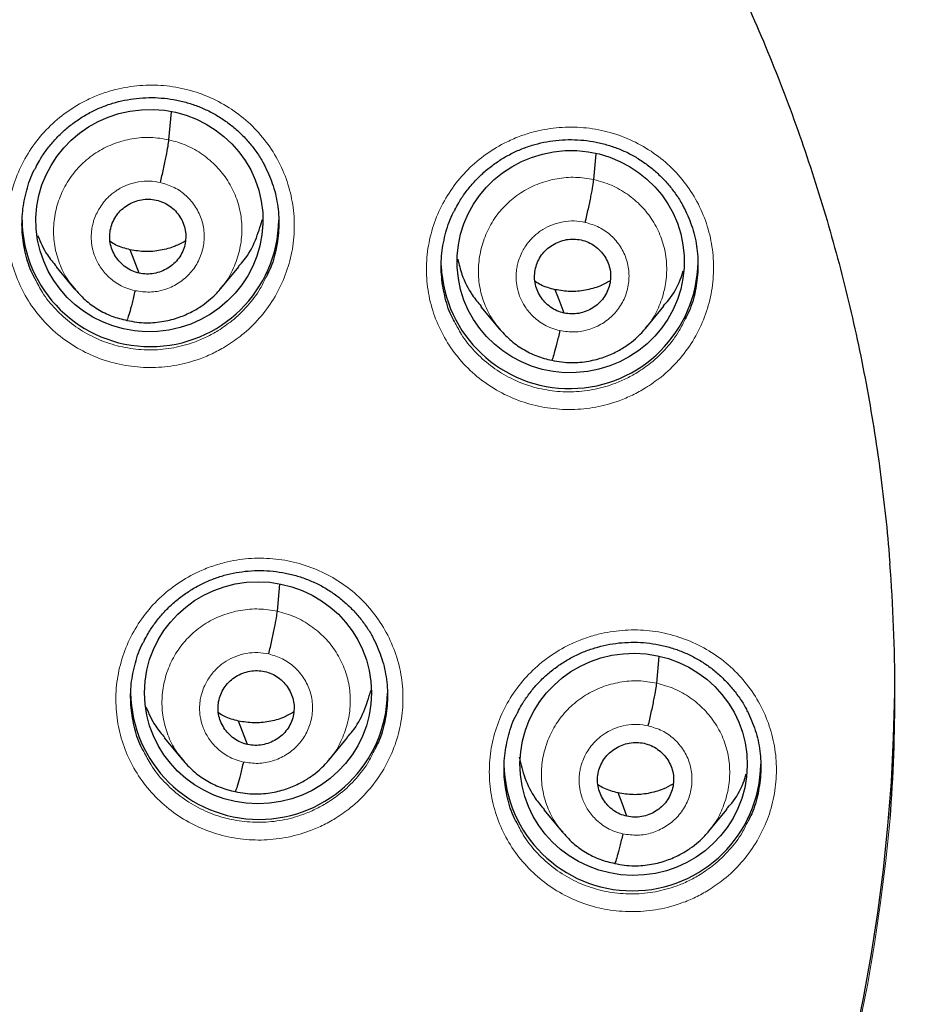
# Model space of a CAD drawing. Header units: millimetres. Extents: x 8 to 2427, y 12 to 2587.
# Tile 132 of 153: x 1107 to 1119, y 1839 to 1852. Entities that reach past the tile are written whole.
import ezdxf

# ---------------------------------------------------------------- set-up
doc = ezdxf.new("R2010")
doc.units = ezdxf.units.MM

msp = doc.modelspace()

# ---------------------------------------------------------------- linework, layer by layer
at = {"color": 7, "linetype": 'Continuous', "lineweight": 30}
for p, q in [((1108.737, 1850.356), (1108.77, 1850.724)), ((1114.361, 1849.828), (1114.392, 1850.17)), ((1107.243, 1848.675), (1107.489, 1848.379)), ((1109.42, 1848.383), (1109.666, 1848.679)), ((1109.424, 1848.395), (1109.416, 1848.386)), ((1112.866, 1848.146), (1113.113, 1847.85)), ((1115.044, 1847.857), (1115.29, 1848.153)), ((1115.048, 1847.869), (1115.04, 1847.86)), ((1110.172, 1844.113), (1110.204, 1844.473)), ((1115.195, 1843.162), (1115.227, 1843.517)), ((1108.676, 1842.437), (1108.922, 1842.141)), ((1110.856, 1842.145), (1111.101, 1842.442)), ((1110.86, 1842.158), (1110.852, 1842.149)), ((1113.698, 1841.485), (1113.945, 1841.189)), ((1115.879, 1841.196), (1116.125, 1841.493)), ((1115.882, 1841.208), (1115.875, 1841.2))]:
    msp.add_line(p, q, dxfattribs=at)
at = {"color": 7, "linetype": 'Continuous', "lineweight": 30, "flags": 128}
for points in [[(1108.343, 1848.589), (1108.277, 1848.763), (1108.226, 1848.899)], [(1113.967, 1848.061), (1113.901, 1848.235), (1113.85, 1848.371)], [(1109.777, 1842.35), (1109.712, 1842.524), (1109.66, 1842.66)], [(1114.8, 1841.399), (1114.735, 1841.573), (1114.683, 1841.709)]]:
    msp.add_lwpolyline(points, dxfattribs=at)
at = {"color": 252, "linetype": 'Continuous', "lineweight": 0}
for centre, radius, start, end in [((1095.245, 1842.664), 25.455, 359.5944, 180.1892), ((1095.246, 1843.412), 23.128, 185.0273, 354.9311)]:
    msp.add_arc(centre, radius, start, end, dxfattribs=at)
at = {"color": 7, "linetype": 'Continuous', "lineweight": 30}
for centre, radius, start, end in [((1108.492, 1849.317), 1.7, 180.8345, 359.1655), ((1114.04, 1848.763), 1.701, 182.5265, 359.1495), ((1096.086, 1843.033), 22.261, 355.7114, 4.4189), ((1109.93, 1843.059), 1.7, 180.8339, 359.0259), ((1095.246, 1843.375), 23.103, 180.848, 359.152), ((1114.872, 1842.113), 1.7, 180.835, 359.165)]:
    msp.add_arc(centre, radius, start, end, dxfattribs=at)
for centre, major_axis, ratio in [((1108.479, 1849.286), (1.499, 0.108), 0.979023), ((1114.055, 1848.742), (1.502, 0.075), 0.978362), ((1109.916, 1843.035), (1.503, -0.001), 0.977818), ((1114.888, 1842.087), (1.504, -0.014), 0.977835)]:
    msp.add_ellipse(centre, major_axis=major_axis, ratio=ratio, dxfattribs=at)
at = {"color": 252, "linetype": 'Continuous', "lineweight": 0}
for points, knots in [([(1095.404, 1891.756), (1096.796, 1891.721), (1099.58, 1891.651), (1103.722, 1891.088), (1107.8, 1890.193), (1111.781, 1888.94), (1115.633, 1887.349), (1119.327, 1885.43), (1122.833, 1883.198), (1126.125, 1880.67), (1129.177, 1877.866), (1131.964, 1874.808), (1134.464, 1871.521), (1136.659, 1868.03), (1138.531, 1864.361), (1140.065, 1860.545), (1141.249, 1856.61), (1142.077, 1852.588), (1142.527, 1848.511), (1142.644, 1844.804), (1142.448, 1842.476), (1142.367, 1841.509)], [0, 0, 0, 0, 0.053449, 0.106897, 0.160346, 0.213794, 0.267243, 0.320692, 0.37414, 0.427589, 0.481038, 0.534486, 0.587935, 0.641383, 0.694832, 0.748281, 0.801729, 0.855178, 0.908626, 0.962075, 1, 1, 1, 1]), ([(1109.5, 1847.627), (1109.569, 1847.673), (1109.727, 1847.779), (1109.939, 1847.987), (1110.129, 1848.242), (1110.271, 1848.527), (1110.365, 1848.83), (1110.404, 1849.144), (1110.39, 1849.46), (1110.321, 1849.769), (1110.201, 1850.062), (1110.032, 1850.331), (1109.821, 1850.568), (1109.571, 1850.766), (1109.291, 1850.921), (1108.988, 1851.026), (1108.671, 1851.081), (1108.35, 1851.082), (1108.072, 1851.037), (1107.842, 1850.966), (1107.62, 1850.873), (1107.379, 1850.729), (1107.135, 1850.522), (1106.93, 1850.278), (1106.768, 1850.003), (1106.656, 1849.706), (1106.596, 1849.395), (1106.591, 1849.079), (1106.639, 1848.766), (1106.74, 1848.466), (1106.89, 1848.187), (1107.087, 1847.937), (1107.323, 1847.723), (1107.593, 1847.552), (1107.888, 1847.427), (1108.201, 1847.354), (1108.521, 1847.332), (1108.842, 1847.365), (1109.112, 1847.438), (1109.331, 1847.53), (1109.444, 1847.595), (1109.5, 1847.627)], [0, 0, 0, 0, 0.020951, 0.047806, 0.074662, 0.101514, 0.128366, 0.155213, 0.182059, 0.208899, 0.235739, 0.262574, 0.28941, 0.316246, 0.343081, 0.369922, 0.396762, 0.423608, 0.450455, 0.467227, 0.484, 0.510854, 0.537707, 0.564561, 0.591415, 0.618266, 0.645116, 0.671961, 0.698805, 0.725643, 0.752481, 0.779316, 0.806151, 0.832988, 0.859825, 0.886667, 0.913509, 0.940358, 0.967206, 0.983603, 1, 1, 1, 1]), ([(1115.046, 1847.07), (1115.115, 1847.116), (1115.274, 1847.222), (1115.487, 1847.431), (1115.678, 1847.686), (1115.821, 1847.971), (1115.914, 1848.274), (1115.954, 1848.588), (1115.94, 1848.904), (1115.872, 1849.213), (1115.753, 1849.506), (1115.585, 1849.774), (1115.373, 1850.012), (1115.124, 1850.21), (1114.844, 1850.364), (1114.542, 1850.47), (1114.225, 1850.525), (1113.903, 1850.525), (1113.625, 1850.48), (1113.395, 1850.41), (1113.174, 1850.316), (1112.932, 1850.172), (1112.687, 1849.966), (1112.482, 1849.721), (1112.32, 1849.447), (1112.208, 1849.149), (1112.147, 1848.838), (1112.141, 1848.522), (1112.188, 1848.209), (1112.289, 1847.91), (1112.439, 1847.631), (1112.635, 1847.381), (1112.871, 1847.167), (1113.14, 1846.996), (1113.435, 1846.871), (1113.748, 1846.798), (1114.068, 1846.776), (1114.389, 1846.809), (1114.658, 1846.882), (1114.877, 1846.973), (1114.989, 1847.037), (1115.046, 1847.07)], [0, 0, 0, 0, 0.0211662, 0.0480281, 0.07489, 0.1017437, 0.1285974, 0.1554391, 0.1822809, 0.2091122, 0.2359436, 0.2627707, 0.2895978, 0.3164287, 0.3432595, 0.3701004, 0.3969413, 0.4237941, 0.450647, 0.4674317, 0.4842165, 0.5110736, 0.5379307, 0.5647882, 0.5916456, 0.6184957, 0.6453458, 0.6721839, 0.699022, 0.7258512, 0.7526805, 0.7795079, 0.8063353, 0.8331688, 0.8600022, 0.8868469, 0.9136916, 0.9405477, 0.9674039, 0.983702, 1, 1, 1, 1]), ([(1107.498, 1848.376), (1107.463, 1848.418), (1107.376, 1848.521), (1107.282, 1848.717), (1107.217, 1848.949), (1107.203, 1849.191), (1107.236, 1849.431), (1107.313, 1849.661), (1107.434, 1849.872), (1107.596, 1850.055), (1107.791, 1850.204), (1108.012, 1850.312), (1108.249, 1850.375), (1108.495, 1850.397), (1108.657, 1850.369), (1108.737, 1850.356)], [0, 0, 0, 0, 0.053099, 0.132024, 0.210881, 0.289696, 0.368617, 0.447538, 0.526355, 0.605213, 0.684138, 0.763072, 0.842035, 0.920965, 1, 1, 1, 1]), ([(1108.737, 1850.356), (1108.816, 1850.334), (1108.973, 1850.29), (1109.186, 1850.166), (1109.371, 1850.008), (1109.522, 1849.817), (1109.631, 1849.601), (1109.695, 1849.367), (1109.709, 1849.126), (1109.677, 1848.885), (1109.598, 1848.657), (1109.511, 1848.49), (1109.44, 1848.413), (1109.424, 1848.395)], [0, 0, 0, 0, 0.097262, 0.194395, 0.291569, 0.388708, 0.485834, 0.582878, 0.679869, 0.77699, 0.874112, 0.971106, 1, 1, 1, 1]), ([(1113.122, 1847.848), (1113.087, 1847.889), (1113, 1847.992), (1112.906, 1848.187), (1112.841, 1848.42), (1112.827, 1848.661), (1112.86, 1848.901), (1112.937, 1849.131), (1113.058, 1849.343), (1113.22, 1849.526), (1113.415, 1849.675), (1113.636, 1849.783), (1113.873, 1849.847), (1114.119, 1849.869), (1114.28, 1849.841), (1114.361, 1849.828)], [0, 0, 0, 0, 0.0529064, 0.1318475, 0.2107206, 0.2895511, 0.3684872, 0.4474248, 0.5262583, 0.6051323, 0.6840733, 0.7630241, 0.8420032, 0.9209487, 1, 1, 1, 1]), ([(1114.361, 1849.828), (1114.44, 1849.806), (1114.597, 1849.763), (1114.81, 1849.639), (1114.995, 1849.482), (1115.146, 1849.291), (1115.255, 1849.074), (1115.319, 1848.841), (1115.333, 1848.6), (1115.301, 1848.359), (1115.222, 1848.131), (1115.135, 1847.964), (1115.064, 1847.887), (1115.048, 1847.869)], [0, 0, 0, 0, 0.097257, 0.194386, 0.291555, 0.388689, 0.485811, 0.582849, 0.679835, 0.776951, 0.874068, 0.971058, 1, 1, 1, 1]), ([(1108.288, 1848.357), (1108.252, 1848.367), (1108.18, 1848.385), (1108.054, 1848.446), (1107.925, 1848.544), (1107.814, 1848.683), (1107.747, 1848.824), (1107.714, 1848.955), (1107.707, 1849.053), (1107.71, 1849.121), (1107.715, 1849.164), (1107.721, 1849.202), (1107.727, 1849.231), (1107.736, 1849.266), (1107.752, 1849.318), (1107.782, 1849.388), (1107.826, 1849.466), (1107.871, 1849.528), (1107.917, 1849.58), (1107.959, 1849.62), (1108.007, 1849.66), (1108.082, 1849.711), (1108.191, 1849.764), (1108.334, 1849.803), (1108.481, 1849.815), (1108.577, 1849.798), (1108.624, 1849.79)], [0, 0, 0, 0, 0.048399, 0.094378, 0.179391, 0.255436, 0.322447, 0.380441, 0.429346, 0.450412, 0.469225, 0.485788, 0.500098, 0.507739, 0.531885, 0.571258, 0.605954, 0.647335, 0.670521, 0.695354, 0.72184, 0.749999, 0.81307, 0.875747, 0.937992, 1, 1, 1, 1]), ([(1108.624, 1849.79), (1108.687, 1849.771), (1108.812, 1849.733), (1108.972, 1849.618), (1109.097, 1849.47), (1109.179, 1849.293), (1109.212, 1849.102), (1109.193, 1848.909), (1109.124, 1848.727), (1109.009, 1848.569), (1108.857, 1848.445), (1108.677, 1848.364), (1108.482, 1848.329), (1108.353, 1848.348), (1108.288, 1848.357)], [0, 0, 0, 0, 0.083333, 0.166663, 0.249998, 0.333333, 0.416664, 0.499995, 0.58333, 0.66666, 0.749994, 0.833328, 0.916663, 1, 1, 1, 1]), ([(1113.912, 1847.829), (1113.876, 1847.839), (1113.804, 1847.857), (1113.678, 1847.918), (1113.548, 1848.016), (1113.438, 1848.155), (1113.37, 1848.296), (1113.338, 1848.426), (1113.331, 1848.525), (1113.334, 1848.593), (1113.339, 1848.636), (1113.345, 1848.673), (1113.351, 1848.702), (1113.36, 1848.737), (1113.376, 1848.789), (1113.406, 1848.859), (1113.45, 1848.937), (1113.495, 1849), (1113.541, 1849.051), (1113.583, 1849.092), (1113.631, 1849.131), (1113.706, 1849.182), (1113.813, 1849.235), (1113.954, 1849.274), (1114.102, 1849.287), (1114.199, 1849.271), (1114.248, 1849.262)], [0, 0, 0, 0, 0.048482, 0.094532, 0.179656, 0.255768, 0.322801, 0.380775, 0.429613, 0.45063, 0.469382, 0.485874, 0.500101, 0.5078, 0.532003, 0.571395, 0.606083, 0.64744, 0.670607, 0.695418, 0.721877, 0.750005, 0.811679, 0.87389, 0.936598, 1, 1, 1, 1]), ([(1114.248, 1849.262), (1114.311, 1849.243), (1114.436, 1849.206), (1114.596, 1849.091), (1114.721, 1848.943), (1114.803, 1848.767), (1114.835, 1848.576), (1114.817, 1848.382), (1114.747, 1848.2), (1114.633, 1848.042), (1114.481, 1847.918), (1114.301, 1847.837), (1114.106, 1847.801), (1113.977, 1847.82), (1113.912, 1847.829)], [0, 0, 0, 0, 0.083336, 0.166662, 0.249996, 0.333331, 0.416666, 0.5, 0.583335, 0.666671, 0.750002, 0.833334, 0.916666, 1, 1, 1, 1]), ([(1109.39, 1847.83), (1109.339, 1847.801), (1109.239, 1847.743), (1109.043, 1847.661), (1108.801, 1847.595), (1108.515, 1847.566), (1108.228, 1847.586), (1107.948, 1847.651), (1107.684, 1847.763), (1107.443, 1847.916), (1107.233, 1848.108), (1107.069, 1848.307), (1106.997, 1848.452), (1106.967, 1848.512)], [0, 0, 0, 0, 0.061494, 0.122988, 0.223684, 0.32438, 0.425041, 0.525701, 0.626345, 0.726988, 0.827624, 0.928259, 1, 1, 1, 1]), ([(1110.022, 1848.538), (1109.998, 1848.486), (1109.934, 1848.349), (1109.781, 1848.153), (1109.593, 1847.966), (1109.452, 1847.872), (1109.39, 1847.83)], [0, 0, 0, 0, 0.178229, 0.473815, 0.769401, 1, 1, 1, 1]), ([(1114.934, 1847.273), (1114.884, 1847.245), (1114.784, 1847.187), (1114.588, 1847.106), (1114.347, 1847.04), (1114.06, 1847.01), (1113.773, 1847.03), (1113.494, 1847.095), (1113.23, 1847.207), (1112.989, 1847.359), (1112.779, 1847.551), (1112.617, 1847.75), (1112.546, 1847.893), (1112.516, 1847.952)], [0, 0, 0, 0, 0.061244, 0.122489, 0.223415, 0.324341, 0.425209, 0.526077, 0.626905, 0.727734, 0.828537, 0.929339, 1, 1, 1, 1]), ([(1115.571, 1847.985), (1115.546, 1847.932), (1115.481, 1847.794), (1115.328, 1847.597), (1115.139, 1847.41), (1114.997, 1847.315), (1114.934, 1847.273)], [0, 0, 0, 0, 0.179809, 0.473997, 0.768186, 1, 1, 1, 1]), ([(1110.939, 1841.371), (1111.008, 1841.417), (1111.165, 1841.522), (1111.377, 1841.729), (1111.567, 1841.984), (1111.71, 1842.268), (1111.803, 1842.571), (1111.842, 1842.884), (1111.829, 1843.2), (1111.76, 1843.508), (1111.641, 1843.8), (1111.472, 1844.069), (1111.261, 1844.306), (1111.011, 1844.503), (1110.731, 1844.658), (1110.428, 1844.763), (1110.112, 1844.818), (1109.79, 1844.819), (1109.512, 1844.774), (1109.282, 1844.703), (1109.06, 1844.61), (1108.819, 1844.467), (1108.574, 1844.261), (1108.369, 1844.016), (1108.207, 1843.743), (1108.096, 1843.446), (1108.035, 1843.136), (1108.03, 1842.82), (1108.077, 1842.508), (1108.178, 1842.209), (1108.328, 1841.93), (1108.525, 1841.681), (1108.76, 1841.467), (1109.03, 1841.296), (1109.325, 1841.171), (1109.638, 1841.098), (1109.959, 1841.076), (1110.279, 1841.109), (1110.549, 1841.182), (1110.769, 1841.273), (1110.882, 1841.338), (1110.939, 1841.371)], [0, 0, 0, 0, 0.020829, 0.04768, 0.074531, 0.101375, 0.128219, 0.155057, 0.181895, 0.20873, 0.235565, 0.262402, 0.289239, 0.316081, 0.342923, 0.369772, 0.396621, 0.423475, 0.450329, 0.46711, 0.483892, 0.510739, 0.537585, 0.564432, 0.591279, 0.618121, 0.644963, 0.6718, 0.698637, 0.725472, 0.752307, 0.779145, 0.805983, 0.832827, 0.859672, 0.886522, 0.913373, 0.940228, 0.967083, 0.983541, 1, 1, 1, 1]), ([(1108.932, 1842.138), (1108.897, 1842.179), (1108.81, 1842.281), (1108.717, 1842.476), (1108.652, 1842.708), (1108.638, 1842.95), (1108.67, 1843.189), (1108.748, 1843.419), (1108.869, 1843.63), (1109.03, 1843.812), (1109.225, 1843.961), (1109.446, 1844.069), (1109.683, 1844.132), (1109.93, 1844.154), (1110.091, 1844.127), (1110.172, 1844.113)], [0, 0, 0, 0, 0.052461, 0.131439, 0.210349, 0.289218, 0.368192, 0.447166, 0.526035, 0.604946, 0.683924, 0.762912, 0.841929, 0.920912, 1, 1, 1, 1]), ([(1110.172, 1844.113), (1110.25, 1844.091), (1110.408, 1844.048), (1110.62, 1843.924), (1110.806, 1843.767), (1110.956, 1843.576), (1111.066, 1843.36), (1111.13, 1843.127), (1111.144, 1842.886), (1111.112, 1842.646), (1111.032, 1842.418), (1110.946, 1842.252), (1110.875, 1842.175), (1110.86, 1842.158)], [0, 0, 0, 0, 0.0973204, 0.1945122, 0.291745, 0.3889421, 0.4861274, 0.5832294, 0.68028, 0.7774598, 0.8746402, 0.9716918, 1, 1, 1, 1]), ([(1115.878, 1840.421), (1115.948, 1840.468), (1116.106, 1840.573), (1116.318, 1840.78), (1116.509, 1841.036), (1116.652, 1841.319), (1116.746, 1841.622), (1116.786, 1841.935), (1116.773, 1842.25), (1116.705, 1842.559), (1116.586, 1842.851), (1116.418, 1843.119), (1116.207, 1843.356), (1115.957, 1843.554), (1115.678, 1843.708), (1115.375, 1843.814), (1115.058, 1843.869), (1114.737, 1843.869), (1114.458, 1843.824), (1114.228, 1843.754), (1114.007, 1843.661), (1113.765, 1843.517), (1113.52, 1843.311), (1113.314, 1843.067), (1113.152, 1842.794), (1113.04, 1842.497), (1112.979, 1842.187), (1112.973, 1841.871), (1113.02, 1841.559), (1113.121, 1841.26), (1113.27, 1840.982), (1113.466, 1840.733), (1113.702, 1840.519), (1113.971, 1840.348), (1114.266, 1840.223), (1114.578, 1840.15), (1114.899, 1840.128), (1115.22, 1840.16), (1115.49, 1840.233), (1115.709, 1840.324), (1115.822, 1840.389), (1115.878, 1840.421)], [0, 0, 0, 0, 0.021002, 0.047855, 0.074709, 0.10155, 0.128391, 0.155223, 0.182054, 0.208881, 0.235708, 0.262539, 0.28937, 0.316211, 0.343053, 0.369906, 0.396759, 0.423621, 0.450482, 0.467277, 0.484072, 0.510918, 0.537764, 0.56461, 0.591457, 0.618295, 0.645132, 0.671961, 0.69879, 0.725618, 0.752445, 0.779279, 0.806113, 0.832958, 0.859803, 0.88666, 0.913516, 0.940379, 0.967242, 0.983621, 1, 1, 1, 1]), ([(1109.723, 1842.118), (1109.686, 1842.127), (1109.615, 1842.146), (1109.489, 1842.206), (1109.36, 1842.304), (1109.249, 1842.442), (1109.182, 1842.582), (1109.149, 1842.712), (1109.142, 1842.811), (1109.144, 1842.879), (1109.149, 1842.923), (1109.155, 1842.961), (1109.162, 1842.99), (1109.17, 1843.024), (1109.187, 1843.077), (1109.217, 1843.147), (1109.261, 1843.224), (1109.306, 1843.287), (1109.352, 1843.338), (1109.393, 1843.379), (1109.441, 1843.418), (1109.516, 1843.469), (1109.623, 1843.521), (1109.764, 1843.56), (1109.913, 1843.573), (1110.01, 1843.557), (1110.059, 1843.548)], [0, 0, 0, 0, 0.048251, 0.094102, 0.17892, 0.254848, 0.321819, 0.379854, 0.428877, 0.450032, 0.468953, 0.485645, 0.500103, 0.507811, 0.532024, 0.57142, 0.606106, 0.647459, 0.670623, 0.69543, 0.721884, 0.750007, 0.811673, 0.87388, 0.936591, 1, 1, 1, 1]), ([(1110.059, 1843.548), (1110.121, 1843.529), (1110.246, 1843.492), (1110.406, 1843.377), (1110.532, 1843.229), (1110.613, 1843.053), (1110.646, 1842.862), (1110.627, 1842.669), (1110.558, 1842.488), (1110.443, 1842.33), (1110.291, 1842.206), (1110.112, 1842.125), (1109.917, 1842.09), (1109.787, 1842.108), (1109.723, 1842.118)], [0, 0, 0, 0, 0.083334, 0.166665, 0.249997, 0.333327, 0.416666, 0.5, 0.583337, 0.666672, 0.750002, 0.833335, 0.916666, 1, 1, 1, 1]), ([(1113.954, 1841.187), (1113.92, 1841.227), (1113.833, 1841.329), (1113.74, 1841.524), (1113.675, 1841.756), (1113.661, 1841.997), (1113.693, 1842.237), (1113.771, 1842.466), (1113.892, 1842.677), (1114.053, 1842.86), (1114.248, 1843.009), (1114.469, 1843.117), (1114.706, 1843.181), (1114.953, 1843.203), (1115.114, 1843.176), (1115.195, 1843.162)], [0, 0, 0, 0, 0.052267, 0.131262, 0.210188, 0.289073, 0.368063, 0.447053, 0.525939, 0.604866, 0.68386, 0.762864, 0.841897, 0.920896, 1, 1, 1, 1]), ([(1115.195, 1843.162), (1115.273, 1843.14), (1115.431, 1843.097), (1115.643, 1842.974), (1115.829, 1842.817), (1115.979, 1842.626), (1116.089, 1842.41), (1116.153, 1842.177), (1116.167, 1841.937), (1116.135, 1841.697), (1116.055, 1841.469), (1115.969, 1841.303), (1115.898, 1841.225), (1115.882, 1841.208)], [0, 0, 0, 0, 0.097317, 0.194505, 0.291735, 0.388929, 0.486111, 0.583209, 0.680256, 0.777433, 0.87461, 0.971658, 1, 1, 1, 1]), ([(1114.746, 1841.167), (1114.709, 1841.176), (1114.638, 1841.194), (1114.512, 1841.255), (1114.383, 1841.352), (1114.272, 1841.491), (1114.205, 1841.631), (1114.172, 1841.761), (1114.165, 1841.859), (1114.168, 1841.927), (1114.172, 1841.971), (1114.178, 1842.009), (1114.185, 1842.038), (1114.193, 1842.073), (1114.21, 1842.125), (1114.24, 1842.195), (1114.284, 1842.273), (1114.329, 1842.335), (1114.375, 1842.387), (1114.417, 1842.427), (1114.464, 1842.466), (1114.539, 1842.517), (1114.646, 1842.57), (1114.787, 1842.609), (1114.936, 1842.622), (1115.033, 1842.606), (1115.082, 1842.597)], [0, 0, 0, 0, 0.048256, 0.094112, 0.178937, 0.254869, 0.321842, 0.379876, 0.428895, 0.450046, 0.468964, 0.48565, 0.500103, 0.507847, 0.532093, 0.571499, 0.606181, 0.647519, 0.670672, 0.695465, 0.721903, 0.750007, 0.811591, 0.873772, 0.93651, 1, 1, 1, 1]), ([(1115.082, 1842.597), (1115.144, 1842.579), (1115.269, 1842.541), (1115.429, 1842.427), (1115.555, 1842.279), (1115.637, 1842.103), (1115.669, 1841.912), (1115.65, 1841.719), (1115.581, 1841.538), (1115.466, 1841.379), (1115.314, 1841.255), (1115.135, 1841.175), (1114.94, 1841.139), (1114.81, 1841.158), (1114.746, 1841.167)], [0, 0, 0, 0, 0.083335, 0.166665, 0.249998, 0.333327, 0.416666, 0.5, 0.583337, 0.666672, 0.750002, 0.833334, 0.916666, 1, 1, 1, 1]), ([(1110.828, 1841.576), (1110.778, 1841.547), (1110.676, 1841.489), (1110.48, 1841.407), (1110.238, 1841.341), (1109.952, 1841.312), (1109.665, 1841.332), (1109.385, 1841.397), (1109.121, 1841.509), (1108.88, 1841.661), (1108.67, 1841.853), (1108.507, 1842.052), (1108.434, 1842.197), (1108.404, 1842.257)], [0, 0, 0, 0, 0.0616629, 0.1233258, 0.2239424, 0.324559, 0.4251556, 0.5257521, 0.6263252, 0.7268982, 0.8274466, 0.9279948, 1, 1, 1, 1]), ([(1111.461, 1842.284), (1111.436, 1842.231), (1111.372, 1842.094), (1111.219, 1841.897), (1111.031, 1841.711), (1110.89, 1841.617), (1110.828, 1841.576)], [0, 0, 0, 0, 0.1802882, 0.4755988, 0.7709099, 1, 1, 1, 1]), ([(1115.767, 1840.627), (1115.716, 1840.598), (1115.615, 1840.54), (1115.419, 1840.459), (1115.178, 1840.393), (1114.891, 1840.364), (1114.604, 1840.383), (1114.324, 1840.449), (1114.061, 1840.56), (1113.82, 1840.713), (1113.61, 1840.905), (1113.448, 1841.103), (1113.376, 1841.247), (1113.347, 1841.306)], [0, 0, 0, 0, 0.0614628, 0.1229256, 0.2237351, 0.3245448, 0.425324, 0.5261032, 0.6268409, 0.7275784, 0.8282702, 0.9289617, 1, 1, 1, 1]), ([(1116.403, 1841.337), (1116.378, 1841.285), (1116.313, 1841.146), (1116.159, 1840.949), (1115.97, 1840.763), (1115.829, 1840.669), (1115.767, 1840.627)], [0, 0, 0, 0, 0.181837, 0.475915, 0.769994, 1, 1, 1, 1])]:
    msp.add_open_spline(points, degree=3, knots=knots, dxfattribs=at)
at = {"color": 7, "linetype": 'Continuous', "lineweight": 30}
for points, knots in [([(1142.372, 1841.331), (1142.386, 1841.498), (1142.418, 1841.853), (1142.458, 1842.416), (1142.495, 1843.04), (1142.526, 1843.725), (1142.548, 1844.471), (1142.558, 1845.26), (1142.555, 1846.091), (1142.536, 1846.961), (1142.498, 1847.879), (1142.44, 1848.827), (1142.339, 1850.037), (1142.174, 1851.491), (1141.914, 1853.181), (1141.59, 1854.852), (1141.204, 1856.504), (1140.775, 1858.075), (1140.311, 1859.564), (1139.822, 1860.975), (1139.29, 1862.363), (1138.758, 1863.631), (1138.238, 1864.779), (1137.743, 1865.804), (1137.235, 1866.795), (1136.688, 1867.805), (1136.101, 1868.827), (1135.473, 1869.856), (1134.844, 1870.832), (1134.216, 1871.756), (1133.591, 1872.63), (1133.001, 1873.417), (1132.448, 1874.124), (1131.934, 1874.757), (1131.429, 1875.357), (1130.929, 1875.931), (1130.367, 1876.556), (1129.72, 1877.248), (1128.97, 1878.015), (1128.196, 1878.77), (1127.4, 1879.511), (1126.587, 1880.234), (1125.724, 1880.964), (1124.811, 1881.699), (1123.846, 1882.435), (1122.951, 1883.081), (1122.13, 1883.645), (1121.385, 1884.136), (1120.586, 1884.641), (1119.729, 1885.156), (1118.815, 1885.679), (1117.86, 1886.196), (1116.867, 1886.704), (1115.836, 1887.201), (1114.748, 1887.694), (1113.602, 1888.177), (1112.657, 1888.552), (1112.091, 1888.755), (1111.931, 1888.813)], [0, 0, 0, 0, 0.008247, 0.017505, 0.027777, 0.039065, 0.051369, 0.064692, 0.07819, 0.092597, 0.107916, 0.1239, 0.139888, 0.16835, 0.196699, 0.224932, 0.253048, 0.28104, 0.305871, 0.330594, 0.355204, 0.379695, 0.39885, 0.417774, 0.436187, 0.454081, 0.474707, 0.494598, 0.513758, 0.532188, 0.549893, 0.566876, 0.58083, 0.59426, 0.607168, 0.619559, 0.631837, 0.648647, 0.666298, 0.684788, 0.702009, 0.719904, 0.738477, 0.757731, 0.777672, 0.798308, 0.812087, 0.826726, 0.84223, 0.858606, 0.875864, 0.89401, 0.911937, 0.930662, 0.950189, 0.970523, 0.991666, 1, 1, 1, 1]), ([(1095.404, 1887.864), (1095.551, 1887.863), (1095.98, 1887.862), (1096.69, 1887.848), (1097.533, 1887.817), (1098.376, 1887.771), (1099.218, 1887.708), (1100.058, 1887.631), (1100.897, 1887.538), (1101.734, 1887.43), (1102.568, 1887.306), (1103.401, 1887.168), (1104.23, 1887.014), (1105.056, 1886.844), (1105.879, 1886.66), (1106.698, 1886.461), (1107.514, 1886.247), (1108.325, 1886.018), (1109.132, 1885.774), (1109.934, 1885.515), (1110.73, 1885.242), (1111.522, 1884.954), (1112.308, 1884.652), (1113.088, 1884.335), (1113.862, 1884.004), (1114.629, 1883.659), (1115.39, 1883.3), (1116.144, 1882.928), (1116.89, 1882.541), (1117.629, 1882.141), (1118.361, 1881.727), (1119.084, 1881.301), (1119.799, 1880.861), (1120.506, 1880.407), (1121.204, 1879.942), (1121.893, 1879.463), (1122.572, 1878.972), (1123.243, 1878.468), (1123.903, 1877.953), (1124.554, 1877.425), (1125.194, 1876.885), (1125.825, 1876.334), (1126.444, 1875.772), (1127.053, 1875.198), (1127.651, 1874.613), (1128.237, 1874.017), (1128.813, 1873.411), (1129.376, 1872.794), (1129.928, 1872.167), (1130.467, 1871.53), (1130.995, 1870.883), (1131.51, 1870.227), (1132.013, 1869.561), (1132.502, 1868.887), (1132.979, 1868.203), (1133.443, 1867.511), (1133.894, 1866.81), (1134.331, 1866.102), (1134.755, 1865.385), (1135.165, 1864.661), (1135.561, 1863.929), (1135.943, 1863.191), (1136.311, 1862.445), (1136.665, 1861.693), (1137.004, 1860.935), (1137.329, 1860.17), (1137.64, 1859.4), (1137.935, 1858.624), (1138.216, 1857.842), (1138.482, 1857.056), (1138.733, 1856.265), (1138.969, 1855.47), (1139.19, 1854.67), (1139.396, 1853.867), (1139.586, 1853.059), (1139.76, 1852.249), (1139.908, 1851.504), (1139.99, 1851.028), (1140.025, 1850.824)], [0, 0, 0, 0, 0.006955, 0.020238, 0.033522, 0.046806, 0.060089, 0.073373, 0.086656, 0.09994, 0.113224, 0.126507, 0.139791, 0.153075, 0.166359, 0.179642, 0.192926, 0.20621, 0.219494, 0.232778, 0.246062, 0.259346, 0.27263, 0.285914, 0.299198, 0.312482, 0.325766, 0.33905, 0.352335, 0.365619, 0.378904, 0.392188, 0.405473, 0.418757, 0.432042, 0.445327, 0.458611, 0.471896, 0.485181, 0.498466, 0.511751, 0.525036, 0.538322, 0.551607, 0.564892, 0.578178, 0.591463, 0.604749, 0.618035, 0.63132, 0.644606, 0.657892, 0.671178, 0.684464, 0.69775, 0.711037, 0.724323, 0.737609, 0.750896, 0.764182, 0.777469, 0.790756, 0.804042, 0.817329, 0.830616, 0.843903, 0.85719, 0.870477, 0.883764, 0.897051, 0.910338, 0.923626, 0.936913, 0.9502, 0.963488, 0.976775, 0.990063, 1, 1, 1, 1]), ([(1100.447, 1865.105), (1100.548, 1865.082), (1100.844, 1865.013), (1101.333, 1864.889), (1101.912, 1864.726), (1102.487, 1864.548), (1103.057, 1864.355), (1103.622, 1864.148), (1104.181, 1863.926), (1104.734, 1863.69), (1105.28, 1863.441), (1105.82, 1863.177), (1106.352, 1862.899), (1106.877, 1862.608), (1107.394, 1862.304), (1107.903, 1861.987), (1108.403, 1861.656), (1108.894, 1861.313), (1109.376, 1860.958), (1109.848, 1860.59), (1110.31, 1860.21), (1110.762, 1859.819), (1111.203, 1859.416), (1111.634, 1859.002), (1112.053, 1858.577), (1112.461, 1858.142), (1112.858, 1857.696), (1113.242, 1857.24), (1113.614, 1856.775), (1113.973, 1856.3), (1114.32, 1855.816), (1114.654, 1855.324), (1114.974, 1854.823), (1115.281, 1854.314), (1115.575, 1853.797), (1115.854, 1853.273), (1116.12, 1852.742), (1116.371, 1852.204), (1116.608, 1851.661), (1116.83, 1851.111), (1117.038, 1850.555), (1117.231, 1849.995), (1117.409, 1849.43), (1117.571, 1848.86), (1117.719, 1848.287), (1117.851, 1847.71), (1117.968, 1847.129), (1118.069, 1846.546), (1118.155, 1845.961), (1118.224, 1845.373), (1118.265, 1844.968), (1118.279, 1844.758), (1118.28, 1844.744)], [0, 0, 0, 0, 0.0105727, 0.0311425, 0.0517128, 0.0722835, 0.0928545, 0.1134259, 0.1339978, 0.1545701, 0.1751429, 0.1957162, 0.21629, 0.2368644, 0.2574394, 0.2780151, 0.2985914, 0.3191683, 0.339746, 0.3603244, 0.3809035, 0.4014833, 0.4220639, 0.4426453, 0.4632274, 0.4838104, 0.5043941, 0.5249787, 0.545564, 0.5661502, 0.5867371, 0.6073249, 0.6279135, 0.6485028, 0.6690929, 0.6896837, 0.7102753, 0.7308676, 0.7514606, 0.7720543, 0.7926486, 0.8132435, 0.833839, 0.854435, 0.8750316, 0.8956286, 0.9162261, 0.936824, 0.9574222, 0.9780208, 0.9986196, 1, 1, 1, 1]), ([(1106.973, 1849.986), (1106.989, 1850.017), (1107.029, 1850.096), (1107.109, 1850.214), (1107.21, 1850.34), (1107.324, 1850.456), (1107.449, 1850.562), (1107.584, 1850.655), (1107.727, 1850.736), (1107.876, 1850.802), (1108.03, 1850.853), (1108.188, 1850.889), (1108.349, 1850.91), (1108.513, 1850.917), (1108.677, 1850.907), (1108.84, 1850.883), (1109, 1850.843), (1109.153, 1850.789), (1109.3, 1850.721), (1109.438, 1850.639), (1109.568, 1850.545), (1109.69, 1850.437), (1109.801, 1850.319), (1109.9, 1850.19), (1109.97, 1850.082), (1110.003, 1850.015), (1110.011, 1849.996)], [0, 0, 0, 0, 0.02832, 0.071198, 0.114475, 0.158052, 0.201811, 0.245593, 0.289228, 0.33261, 0.375614, 0.418416, 0.4616, 0.505115, 0.54884, 0.592621, 0.636286, 0.679733, 0.72283, 0.765525, 0.808552, 0.852032, 0.895816, 0.939721, 0.983483, 1, 1, 1, 1]), ([(1108.624, 1849.79), (1108.638, 1849.85), (1108.666, 1849.97), (1108.701, 1850.14), (1108.728, 1850.281), (1108.734, 1850.331), (1108.737, 1850.356)], [0, 0, 0, 0, 0.249039, 0.499705, 0.750225, 1, 1, 1, 1]), ([(1112.522, 1849.428), (1112.539, 1849.46), (1112.579, 1849.539), (1112.66, 1849.657), (1112.761, 1849.783), (1112.875, 1849.899), (1113, 1850.005), (1113.135, 1850.099), (1113.278, 1850.179), (1113.427, 1850.245), (1113.581, 1850.296), (1113.739, 1850.332), (1113.901, 1850.354), (1114.065, 1850.36), (1114.229, 1850.351), (1114.392, 1850.327), (1114.551, 1850.287), (1114.705, 1850.233), (1114.851, 1850.165), (1114.989, 1850.083), (1115.119, 1849.988), (1115.24, 1849.881), (1115.351, 1849.763), (1115.45, 1849.633), (1115.52, 1849.526), (1115.552, 1849.459), (1115.561, 1849.441)], [0, 0, 0, 0, 0.028979, 0.071827, 0.115075, 0.158623, 0.202354, 0.246111, 0.289724, 0.333087, 0.376074, 0.418859, 0.462028, 0.505528, 0.549237, 0.593003, 0.636655, 0.680089, 0.723175, 0.765857, 0.80887, 0.852335, 0.896103, 0.93999, 0.983734, 1, 1, 1, 1]), ([(1106.967, 1848.512), (1106.954, 1848.535), (1106.895, 1848.641), (1106.832, 1848.849), (1106.788, 1849.127), (1106.792, 1849.411), (1106.849, 1849.688), (1106.912, 1849.883), (1106.968, 1849.976), (1106.975, 1849.988)], [0, 0, 0, 0, 0.052822, 0.236744, 0.420709, 0.604674, 0.788687, 0.972701, 1, 1, 1, 1]), ([(1110.012, 1850), (1110.05, 1849.916), (1110.127, 1849.746), (1110.185, 1849.471), (1110.199, 1849.188), (1110.162, 1848.908), (1110.101, 1848.688), (1110.04, 1848.571), (1110.022, 1848.538)], [0, 0, 0, 0, 0.181799, 0.367832, 0.553911, 0.739991, 0.926117, 1, 1, 1, 1]), ([(1114.248, 1849.262), (1114.262, 1849.322), (1114.29, 1849.442), (1114.325, 1849.612), (1114.352, 1849.753), (1114.358, 1849.803), (1114.361, 1849.828)], [0, 0, 0, 0, 0.248864, 0.49963, 0.750281, 1, 1, 1, 1]), ([(1108.343, 1848.589), (1108.311, 1848.598), (1108.248, 1848.616), (1108.163, 1848.667), (1108.089, 1848.732), (1108.028, 1848.809), (1107.983, 1848.896), (1107.956, 1848.99), (1107.95, 1849.087), (1107.963, 1849.184), (1107.994, 1849.276), (1108.043, 1849.361), (1108.109, 1849.434), (1108.188, 1849.493), (1108.277, 1849.537), (1108.373, 1849.564), (1108.472, 1849.574), (1108.537, 1849.563), (1108.57, 1849.558)], [0, 0, 0, 0, 0.062616, 0.125098, 0.187759, 0.250494, 0.313059, 0.375346, 0.437602, 0.499995, 0.562389, 0.624649, 0.686939, 0.749505, 0.81224, 0.8749, 0.937383, 1, 1, 1, 1]), ([(1108.57, 1849.558), (1108.602, 1849.549), (1108.665, 1849.531), (1108.75, 1849.48), (1108.824, 1849.415), (1108.885, 1849.338), (1108.93, 1849.251), (1108.956, 1849.157), (1108.963, 1849.06), (1108.95, 1848.963), (1108.919, 1848.871), (1108.869, 1848.786), (1108.803, 1848.713), (1108.724, 1848.654), (1108.635, 1848.61), (1108.54, 1848.583), (1108.44, 1848.573), (1108.375, 1848.584), (1108.343, 1848.589)], [0, 0, 0, 0, 0.062616, 0.125098, 0.187759, 0.250494, 0.313059, 0.375346, 0.437603, 0.499995, 0.56239, 0.624649, 0.686939, 0.749505, 0.81224, 0.8749, 0.937383, 1, 1, 1, 1]), ([(1112.516, 1847.952), (1112.502, 1847.977), (1112.443, 1848.083), (1112.381, 1848.293), (1112.336, 1848.571), (1112.341, 1848.855), (1112.398, 1849.131), (1112.461, 1849.326), (1112.517, 1849.418), (1112.524, 1849.43)], [0, 0, 0, 0, 0.054951, 0.238702, 0.422515, 0.606329, 0.790229, 0.97413, 1, 1, 1, 1]), ([(1115.562, 1849.445), (1115.6, 1849.361), (1115.676, 1849.191), (1115.734, 1848.915), (1115.747, 1848.632), (1115.71, 1848.352), (1115.65, 1848.133), (1115.588, 1848.017), (1115.571, 1847.985)], [0, 0, 0, 0, 0.182554, 0.368735, 0.55499, 0.741245, 0.927589, 1, 1, 1, 1]), ([(1109.66, 1848.683), (1109.684, 1848.709), (1109.777, 1848.81), (1109.889, 1849.018), (1109.945, 1849.205), (1109.973, 1849.296)], [0, 0, 0, 0, 0.151532, 0.58743, 1, 1, 1, 1]), ([(1106.998, 1849.089), (1107.037, 1849), (1107.101, 1848.851), (1107.206, 1848.728), (1107.248, 1848.679)], [0, 0, 0, 0, 0.599933, 1, 1, 1, 1]), ([(1113.967, 1848.061), (1113.935, 1848.07), (1113.872, 1848.088), (1113.786, 1848.139), (1113.712, 1848.204), (1113.652, 1848.281), (1113.607, 1848.368), (1113.58, 1848.462), (1113.574, 1848.559), (1113.587, 1848.655), (1113.618, 1848.748), (1113.667, 1848.832), (1113.733, 1848.906), (1113.812, 1848.965), (1113.901, 1849.009), (1113.997, 1849.036), (1114.096, 1849.046), (1114.161, 1849.035), (1114.194, 1849.03)], [0, 0, 0, 0, 0.062616, 0.125099, 0.187762, 0.250497, 0.313061, 0.375346, 0.437601, 0.499993, 0.562387, 0.624647, 0.686936, 0.749501, 0.812237, 0.874898, 0.937382, 1, 1, 1, 1]), ([(1114.194, 1849.03), (1114.226, 1849.021), (1114.289, 1849.003), (1114.374, 1848.952), (1114.448, 1848.888), (1114.509, 1848.81), (1114.553, 1848.724), (1114.58, 1848.63), (1114.587, 1848.533), (1114.574, 1848.436), (1114.542, 1848.344), (1114.493, 1848.259), (1114.427, 1848.186), (1114.348, 1848.127), (1114.259, 1848.082), (1114.164, 1848.055), (1114.064, 1848.045), (1113.999, 1848.056), (1113.967, 1848.061)], [0, 0, 0, 0, 0.062616, 0.1251, 0.187762, 0.250497, 0.313061, 0.375346, 0.437601, 0.499993, 0.562387, 0.624647, 0.686937, 0.749502, 0.812237, 0.874899, 0.937382, 1, 1, 1, 1]), ([(1108.226, 1848.899), (1108.16, 1848.916), (1108.066, 1848.94), (1107.984, 1848.991), (1107.959, 1849.007)], [0, 0, 0, 0, 0.691667, 1, 1, 1, 1]), ([(1108.954, 1849.014), (1108.909, 1848.99), (1108.805, 1848.934), (1108.626, 1848.887), (1108.424, 1848.866), (1108.292, 1848.888), (1108.226, 1848.899)], [0, 0, 0, 0, 0.2017069, 0.4681189, 0.733772, 1, 1, 1, 1]), ([(1112.561, 1848.774), (1112.577, 1848.706), (1112.617, 1848.54), (1112.724, 1848.326), (1112.83, 1848.199), (1112.872, 1848.15)], [0, 0, 0, 0, 0.299162, 0.72724, 1, 1, 1, 1]), ([(1115.284, 1848.158), (1115.308, 1848.184), (1115.4, 1848.284), (1115.49, 1848.444), (1115.533, 1848.581), (1115.546, 1848.622)], [0, 0, 0, 0, 0.195389, 0.759631, 1, 1, 1, 1]), ([(1107.481, 1848.39), (1107.528, 1848.337), (1107.621, 1848.233), (1107.792, 1848.11), (1107.979, 1848.014), (1108.114, 1847.981), (1108.181, 1847.964)], [0, 0, 0, 0, 0.251692, 0.502245, 0.751453, 1, 1, 1, 1]), ([(1108.181, 1847.965), (1108.224, 1847.956), (1108.309, 1847.939), (1108.473, 1847.929), (1108.663, 1847.945), (1108.866, 1847.999), (1109.037, 1848.073), (1109.176, 1848.157), (1109.284, 1848.241), (1109.367, 1848.32), (1109.411, 1848.371), (1109.43, 1848.394)], [0, 0, 0, 0, 0.095401, 0.186086, 0.354015, 0.504736, 0.638207, 0.754373, 0.853304, 0.935118, 1, 1, 1, 1]), ([(1113.85, 1848.371), (1113.784, 1848.388), (1113.69, 1848.412), (1113.608, 1848.463), (1113.583, 1848.478)], [0, 0, 0, 0, 0.6915788, 1, 1, 1, 1]), ([(1114.578, 1848.487), (1114.533, 1848.463), (1114.429, 1848.407), (1114.249, 1848.36), (1114.048, 1848.338), (1113.916, 1848.36), (1113.85, 1848.371)], [0, 0, 0, 0, 0.2017907, 0.4681752, 0.7338023, 1, 1, 1, 1]), ([(1108.288, 1848.357), (1108.281, 1848.328), (1108.268, 1848.271), (1108.242, 1848.166), (1108.212, 1848.057), (1108.191, 1847.986), (1108.183, 1847.971), (1108.181, 1847.966)], [0, 0, 0, 0, 0.147197, 0.293393, 0.584942, 0.876314, 1, 1, 1, 1]), ([(1113.104, 1847.861), (1113.151, 1847.809), (1113.245, 1847.705), (1113.416, 1847.582), (1113.603, 1847.486), (1113.737, 1847.453), (1113.805, 1847.436)], [0, 0, 0, 0, 0.2517136, 0.5022717, 0.7514709, 1, 1, 1, 1]), ([(1113.805, 1847.437), (1113.848, 1847.428), (1113.933, 1847.411), (1114.097, 1847.402), (1114.287, 1847.418), (1114.49, 1847.472), (1114.661, 1847.546), (1114.8, 1847.63), (1114.908, 1847.715), (1114.991, 1847.794), (1115.035, 1847.845), (1115.054, 1847.868)], [0, 0, 0, 0, 0.095367, 0.186026, 0.353918, 0.504622, 0.638091, 0.754269, 0.853225, 0.935073, 1, 1, 1, 1]), ([(1113.912, 1847.829), (1113.905, 1847.8), (1113.892, 1847.743), (1113.866, 1847.638), (1113.836, 1847.529), (1113.815, 1847.458), (1113.807, 1847.443), (1113.805, 1847.438)], [0, 0, 0, 0, 0.147344, 0.293575, 0.584976, 0.876173, 1, 1, 1, 1]), ([(1108.411, 1843.725), (1108.427, 1843.757), (1108.468, 1843.836), (1108.548, 1843.954), (1108.649, 1844.08), (1108.763, 1844.196), (1108.888, 1844.301), (1109.023, 1844.395), (1109.166, 1844.475), (1109.315, 1844.541), (1109.469, 1844.592), (1109.627, 1844.628), (1109.788, 1844.649), (1109.952, 1844.655), (1110.116, 1844.646), (1110.279, 1844.622), (1110.439, 1844.582), (1110.592, 1844.528), (1110.739, 1844.46), (1110.877, 1844.379), (1111.007, 1844.284), (1111.128, 1844.177), (1111.24, 1844.059), (1111.338, 1843.93), (1111.409, 1843.822), (1111.441, 1843.755), (1111.45, 1843.736)], [0, 0, 0, 0, 0.028829, 0.071665, 0.114901, 0.158436, 0.202153, 0.245892, 0.289486, 0.332825, 0.375786, 0.418546, 0.461689, 0.505164, 0.548848, 0.592593, 0.636224, 0.679641, 0.722711, 0.765379, 0.808378, 0.851829, 0.895586, 0.939463, 0.983201, 1, 1, 1, 1]), ([(1110.059, 1843.548), (1110.073, 1843.608), (1110.1, 1843.727), (1110.136, 1843.897), (1110.162, 1844.039), (1110.169, 1844.088), (1110.172, 1844.113)], [0, 0, 0, 0, 0.249306, 0.49982, 0.750112, 1, 1, 1, 1]), ([(1108.404, 1842.257), (1108.391, 1842.28), (1108.332, 1842.385), (1108.27, 1842.593), (1108.226, 1842.871), (1108.23, 1843.154), (1108.288, 1843.43), (1108.35, 1843.624), (1108.406, 1843.716), (1108.413, 1843.727)], [0, 0, 0, 0, 0.052306, 0.236622, 0.420946, 0.60527, 0.789632, 0.973993, 1, 1, 1, 1]), ([(1111.451, 1843.74), (1111.489, 1843.656), (1111.565, 1843.487), (1111.624, 1843.212), (1111.637, 1842.93), (1111.6, 1842.651), (1111.54, 1842.432), (1111.478, 1842.316), (1111.461, 1842.284)], [0, 0, 0, 0, 0.182091, 0.368403, 0.554733, 0.741064, 0.927438, 1, 1, 1, 1]), ([(1113.354, 1842.774), (1113.37, 1842.807), (1113.411, 1842.886), (1113.492, 1843.005), (1113.593, 1843.131), (1113.707, 1843.247), (1113.832, 1843.352), (1113.967, 1843.446), (1114.11, 1843.526), (1114.26, 1843.592), (1114.414, 1843.642), (1114.572, 1843.679), (1114.733, 1843.7), (1114.897, 1843.706), (1115.061, 1843.697), (1115.224, 1843.673), (1115.383, 1843.633), (1115.537, 1843.579), (1115.683, 1843.511), (1115.821, 1843.43), (1115.951, 1843.335), (1116.072, 1843.228), (1116.183, 1843.11), (1116.282, 1842.981), (1116.352, 1842.873), (1116.385, 1842.807), (1116.393, 1842.788)], [0, 0, 0, 0, 0.029427, 0.072231, 0.115435, 0.158939, 0.202626, 0.246337, 0.289905, 0.333221, 0.376161, 0.418901, 0.462026, 0.505483, 0.549151, 0.59288, 0.636498, 0.679903, 0.722964, 0.765621, 0.808609, 0.852048, 0.895791, 0.939653, 0.983375, 1, 1, 1, 1]), ([(1109.777, 1842.35), (1109.745, 1842.358), (1109.682, 1842.376), (1109.597, 1842.427), (1109.523, 1842.492), (1109.463, 1842.569), (1109.418, 1842.656), (1109.391, 1842.749), (1109.384, 1842.846), (1109.397, 1842.943), (1109.429, 1843.035), (1109.478, 1843.12), (1109.544, 1843.193), (1109.623, 1843.252), (1109.712, 1843.296), (1109.807, 1843.323), (1109.907, 1843.333), (1109.972, 1843.322), (1110.004, 1843.316)], [0, 0, 0, 0, 0.062617, 0.1251, 0.187763, 0.250498, 0.313062, 0.375349, 0.437605, 0.499998, 0.562391, 0.624649, 0.686937, 0.749502, 0.812237, 0.874899, 0.937383, 1, 1, 1, 1]), ([(1110.004, 1843.316), (1110.036, 1843.308), (1110.1, 1843.29), (1110.185, 1843.239), (1110.259, 1843.174), (1110.319, 1843.097), (1110.364, 1843.01), (1110.391, 1842.917), (1110.397, 1842.82), (1110.384, 1842.723), (1110.353, 1842.631), (1110.304, 1842.546), (1110.238, 1842.473), (1110.159, 1842.414), (1110.07, 1842.37), (1109.974, 1842.343), (1109.875, 1842.333), (1109.81, 1842.344), (1109.777, 1842.35)], [0, 0, 0, 0, 0.062617, 0.1251, 0.187763, 0.250498, 0.313062, 0.375349, 0.437605, 0.499998, 0.562391, 0.624649, 0.686937, 0.749502, 0.812237, 0.874899, 0.937383, 1, 1, 1, 1]), ([(1111.096, 1842.447), (1111.12, 1842.472), (1111.212, 1842.572), (1111.324, 1842.782), (1111.382, 1842.972), (1111.41, 1843.065)], [0, 0, 0, 0, 0.147077, 0.579114, 1, 1, 1, 1]), ([(1115.082, 1842.597), (1115.096, 1842.657), (1115.123, 1842.776), (1115.159, 1842.946), (1115.185, 1843.088), (1115.192, 1843.137), (1115.195, 1843.162)], [0, 0, 0, 0, 0.2491621, 0.4997571, 0.7501544, 1, 1, 1, 1]), ([(1108.433, 1842.848), (1108.471, 1842.759), (1108.535, 1842.612), (1108.64, 1842.49), (1108.681, 1842.442)], [0, 0, 0, 0, 0.60209, 1, 1, 1, 1]), ([(1110.388, 1842.776), (1110.344, 1842.752), (1110.24, 1842.696), (1110.06, 1842.648), (1109.859, 1842.627), (1109.726, 1842.649), (1109.66, 1842.66)], [0, 0, 0, 0, 0.201958, 0.468289, 0.73386, 1, 1, 1, 1]), ([(1113.347, 1841.306), (1113.333, 1841.33), (1113.274, 1841.436), (1113.212, 1841.644), (1113.168, 1841.922), (1113.173, 1842.205), (1113.231, 1842.481), (1113.293, 1842.674), (1113.349, 1842.766), (1113.355, 1842.777)], [0, 0, 0, 0, 0.0542111, 0.2384091, 0.4226143, 0.6068194, 0.7910846, 0.97535, 1, 1, 1, 1]), ([(1116.394, 1842.792), (1116.432, 1842.708), (1116.508, 1842.539), (1116.566, 1842.264), (1116.579, 1841.982), (1116.541, 1841.702), (1116.481, 1841.484), (1116.42, 1841.369), (1116.403, 1841.337)], [0, 0, 0, 0, 0.182852, 0.369314, 0.555802, 0.742289, 0.92885, 1, 1, 1, 1]), ([(1109.66, 1842.66), (1109.595, 1842.677), (1109.5, 1842.701), (1109.418, 1842.752), (1109.393, 1842.768)], [0, 0, 0, 0, 0.691309, 1, 1, 1, 1]), ([(1114.8, 1841.399), (1114.769, 1841.407), (1114.705, 1841.425), (1114.62, 1841.476), (1114.546, 1841.54), (1114.486, 1841.618), (1114.441, 1841.704), (1114.414, 1841.798), (1114.407, 1841.895), (1114.42, 1841.991), (1114.452, 1842.083), (1114.501, 1842.168), (1114.567, 1842.241), (1114.646, 1842.3), (1114.735, 1842.344), (1114.83, 1842.371), (1114.93, 1842.382), (1114.995, 1842.371), (1115.027, 1842.366)], [0, 0, 0, 0, 0.062617, 0.125102, 0.187766, 0.250501, 0.313064, 0.37535, 0.437605, 0.499997, 0.56239, 0.624648, 0.686935, 0.749498, 0.812234, 0.874897, 0.937382, 1, 1, 1, 1]), ([(1115.027, 1842.366), (1115.059, 1842.357), (1115.123, 1842.339), (1115.236, 1842.271), (1115.35, 1842.152), (1115.424, 1841.968), (1115.417, 1841.771), (1115.335, 1841.59), (1115.186, 1841.456), (1115.03, 1841.396), (1114.898, 1841.383), (1114.833, 1841.393), (1114.8, 1841.399)], [0, 0, 0, 0, 0.062836, 0.12554, 0.250834, 0.375525, 0.499997, 0.624472, 0.749166, 0.874459, 0.937163, 1, 1, 1, 1]), ([(1108.914, 1842.152), (1108.961, 1842.099), (1109.054, 1841.995), (1109.226, 1841.872), (1109.413, 1841.776), (1109.548, 1841.742), (1109.615, 1841.726)], [0, 0, 0, 0, 0.251639, 0.502172, 0.751396, 1, 1, 1, 1]), ([(1109.615, 1841.726), (1109.659, 1841.718), (1109.743, 1841.701), (1109.907, 1841.691), (1110.097, 1841.707), (1110.301, 1841.761), (1110.472, 1841.835), (1110.611, 1841.918), (1110.719, 1842.004), (1110.802, 1842.082), (1110.846, 1842.134), (1110.865, 1842.156)], [0, 0, 0, 0, 0.095321, 0.185943, 0.353781, 0.504455, 0.637917, 0.754108, 0.853097, 0.935, 1, 1, 1, 1]), ([(1113.375, 1842.181), (1113.397, 1842.089), (1113.441, 1841.899), (1113.557, 1841.664), (1113.663, 1841.538), (1113.704, 1841.49)], [0, 0, 0, 0, 0.366089, 0.755345, 1, 1, 1, 1]), ([(1109.723, 1842.118), (1109.716, 1842.089), (1109.702, 1842.032), (1109.676, 1841.927), (1109.647, 1841.818), (1109.625, 1841.748), (1109.618, 1841.732), (1109.616, 1841.728)], [0, 0, 0, 0, 0.14693, 0.293031, 0.584727, 0.876346, 1, 1, 1, 1]), ([(1116.119, 1841.498), (1116.143, 1841.523), (1116.234, 1841.623), (1116.324, 1841.782), (1116.367, 1841.919), (1116.38, 1841.96)], [0, 0, 0, 0, 0.191918, 0.757703, 1, 1, 1, 1]), ([(1114.683, 1841.709), (1114.618, 1841.726), (1114.523, 1841.75), (1114.441, 1841.801), (1114.416, 1841.816)], [0, 0, 0, 0, 0.691213, 1, 1, 1, 1]), ([(1115.406, 1841.823), (1115.363, 1841.8), (1115.261, 1841.745), (1115.083, 1841.698), (1114.882, 1841.677), (1114.749, 1841.698), (1114.683, 1841.709)], [0, 0, 0, 0, 0.195645, 0.464083, 0.731758, 1, 1, 1, 1]), ([(1113.936, 1841.2), (1113.983, 1841.148), (1114.077, 1841.043), (1114.249, 1840.92), (1114.436, 1840.824), (1114.571, 1840.791), (1114.638, 1840.775)], [0, 0, 0, 0, 0.251655, 0.502192, 0.751409, 1, 1, 1, 1]), ([(1114.638, 1840.775), (1114.682, 1840.767), (1114.766, 1840.75), (1114.93, 1840.74), (1115.12, 1840.756), (1115.324, 1840.81), (1115.495, 1840.885), (1115.634, 1840.969), (1115.742, 1841.054), (1115.825, 1841.133), (1115.869, 1841.184), (1115.889, 1841.207)], [0, 0, 0, 0, 0.095292, 0.185891, 0.353698, 0.504358, 0.637819, 0.75402, 0.85303, 0.934962, 1, 1, 1, 1]), ([(1114.746, 1841.167), (1114.739, 1841.138), (1114.725, 1841.081), (1114.699, 1840.976), (1114.67, 1840.867), (1114.648, 1840.797), (1114.641, 1840.781), (1114.639, 1840.777)], [0, 0, 0, 0, 0.147044, 0.293171, 0.584747, 0.876228, 1, 1, 1, 1])]:
    msp.add_open_spline(points, degree=3, knots=knots, dxfattribs=at)

doc.saveas('drawing.dxf')
